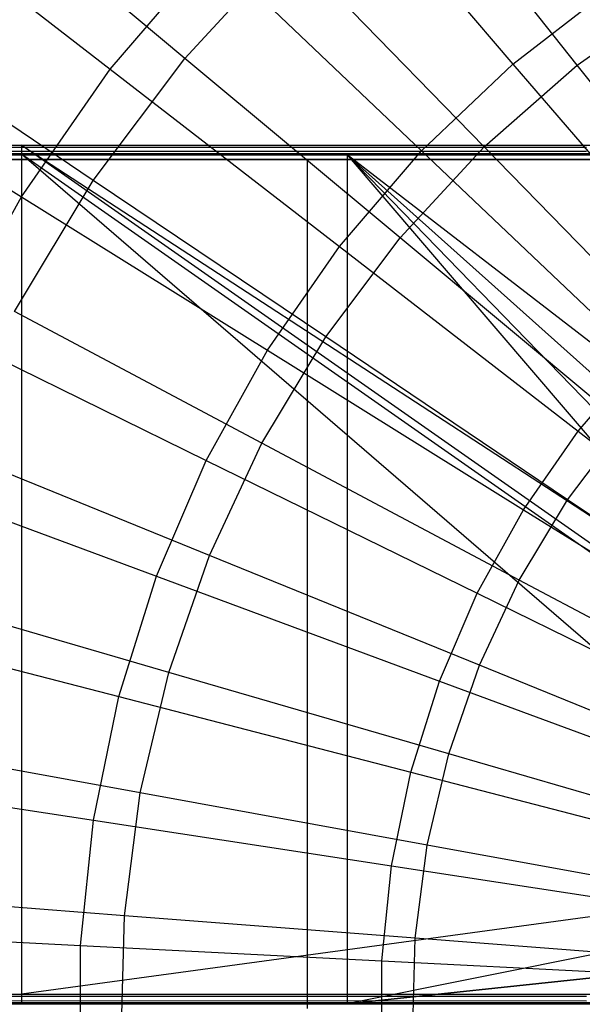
# Model space of a CAD drawing. Extents: x 0.1 to 16.1, y -7 to 7.
# Tile 46 of 108: x 6.851 to 7.381, y 0.004 to 0.932. Entities that reach past the tile are written whole.
import ezdxf

# ---------------------------------------------------------------- set-up
doc = ezdxf.new("R2010")
doc.units = 0
doc.header["$LTSCALE"] = 2.54
doc.layers.get('0').update_dxf_attribs({"color": 13, "linetype": 'CONTINUOUS'})

# ---------------------------------------------------------------- blocks, each defined once
blk = doc.blocks.new('DROPS_WOOD_C_PM_STL')
at = {"color": 0}
for p, q in [((7.13814, 1.09714, 2.50087), (7.31604, 0.88991, 2.37903)), ((7.13814, 1.09714, 2.50087), (7.31604, 0.88991, 2.37903)), ((7.37654, 0.8888, 2.47104), (7.21267, 1.09584, 2.58844)), ((7.37654, 0.8888, 2.47104), (7.21267, 1.09584, 2.58844)), ((7.00685, 0.89526, 2.58844), (6.81449, 1.05573, 2.73246)), ((7.00685, 0.89526, 2.58844), (6.81449, 1.05573, 2.73246)), ((6.73168, 1.04367, 2.65023), (6.93657, 0.88508, 2.50087)), ((6.73168, 1.04367, 2.65023), (6.93657, 0.88508, 2.50087)), ((6.93657, 0.88508, 2.50087), (7.03198, 0.99622, 2.50087)), ((6.93657, 0.88508, 2.50087), (7.03198, 0.99622, 2.50087)), ((7.00685, 0.89526, 2.58844), (7.10459, 1.00085, 2.58844)), ((7.00685, 0.89526, 2.58844), (7.10459, 1.00085, 2.58844)), ((7.03198, 0.99622, 2.50087), (7.22993, 0.80805, 2.37903)), ((7.03198, 0.99622, 2.50087), (7.22993, 0.80805, 2.37903)), ((7.28888, 0.81176, 2.47104), (7.10459, 1.00085, 2.58844)), ((7.28888, 0.81176, 2.47104), (7.10459, 1.00085, 2.58844)), ((7.31604, 0.88991, 2.37903), (7.40999, 0.96263, 2.37903)), ((7.31604, 0.88991, 2.37903), (7.40999, 0.96263, 2.37903)), ((7.37654, 0.8888, 2.47104), (7.47165, 0.95642, 2.47104)), ((7.37654, 0.8888, 2.47104), (7.47165, 0.95642, 2.47104)), ((6.92049, 0.78017, 2.58844), (6.71264, 0.92002, 2.73246)), ((6.92049, 0.78017, 2.58844), (6.71264, 0.92002, 2.73246)), ((6.63301, 0.90191, 2.65023), (6.85289, 0.76486, 2.50087)), ((6.63301, 0.90191, 2.65023), (6.85289, 0.76486, 2.50087)), ((6.92049, 0.78017, 2.58844), (7.00685, 0.89526, 2.58844)), ((6.92049, 0.78017, 2.58844), (7.00685, 0.89526, 2.58844)), ((7.2096, 0.72611, 2.47104), (7.00685, 0.89526, 2.58844)), ((7.2096, 0.72611, 2.47104), (7.00685, 0.89526, 2.58844)), ((6.85289, 0.76486, 2.50087), (6.93657, 0.88508, 2.50087)), ((6.85289, 0.76486, 2.50087), (6.93657, 0.88508, 2.50087)), ((6.93657, 0.88508, 2.50087), (7.15254, 0.71791, 2.37903)), ((6.93657, 0.88508, 2.50087), (7.15254, 0.71791, 2.37903)), ((7.22993, 0.80805, 2.37903), (7.31604, 0.88991, 2.37903)), ((7.22993, 0.80805, 2.37903), (7.31604, 0.88991, 2.37903)), ((7.28888, 0.81176, 2.47104), (7.37654, 0.8888, 2.47104)), ((7.28888, 0.81176, 2.47104), (7.37654, 0.8888, 2.47104)), ((7.31604, 0.88991, 2.37903), (7.50117, 0.67425, 2.286)), ((7.31604, 0.88991, 2.37903), (7.50117, 0.67425, 2.286)), ((7.54705, 0.67337, 2.38151), (7.37654, 0.8888, 2.47104)), ((7.54705, 0.67337, 2.38151), (7.37654, 0.8888, 2.47104)), ((5.8907, 0.81347, 29.67233), (6.85287, 0.81358, 29.46161)), ((5.8907, 0.81347, 29.67233), (6.85287, 0.81358, 29.46161)), ((6.71192, 0.81144, 33.60817), (7.38541, 0.81153, 33.4277)), ((6.71192, 0.81144, 33.60817), (7.38541, 0.81153, 33.4277)), ((7.38541, 0.80747, 41.30617), (6.71192, 0.80757, 41.1257)), ((7.38541, 0.80747, 41.30617), (6.71192, 0.80757, 41.1257)), ((6.85287, 0.81358, 29.46161), (7.83364, 0.81362, 29.37073)), ((6.85287, 0.81358, 29.46161), (7.83364, 0.81362, 29.37073)), ((7.80971, 0.14379, 29.37116), (6.85287, 0.81358, 29.46161)), ((6.85287, 0.81358, 29.46161), (7.82881, 0.17765, 29.37055)), ((6.85287, 0.81358, 29.46161), (7.82881, 0.17765, 29.37055)), ((6.85287, 0.81358, 29.46161), (6.85287, 0.01358, 29.4612)), ((6.85287, 0.81358, 29.46161), (6.85287, 0.01358, 29.4612)), ((7.80971, 0.14379, 29.37116), (6.85287, 0.81358, 29.46161)), ((7.15254, 0.71791, 2.37903), (7.22993, 0.80805, 2.37903)), ((7.15254, 0.71791, 2.37903), (7.22993, 0.80805, 2.37903)), ((7.2096, 0.72611, 2.47104), (7.28888, 0.81176, 2.47104)), ((7.2096, 0.72611, 2.47104), (7.28888, 0.81176, 2.47104)), ((7.22993, 0.80805, 2.37903), (7.43593, 0.61223, 2.286)), ((7.22993, 0.80805, 2.37903), (7.43593, 0.61223, 2.286)), ((7.48064, 0.615, 2.38151), (7.28888, 0.81176, 2.47104)), ((7.48064, 0.615, 2.38151), (7.28888, 0.81176, 2.47104)), ((6.85287, 0.80543, 45.27226), (5.8907, 0.80554, 45.06154)), ((6.85287, 0.80543, 45.27226), (5.8907, 0.80554, 45.06154)), ((6.43802, 0.80445, 16.58025), (7.15965, 0.80445, 16.42222)), ((7.15965, 0.80445, 28.2802), (6.43802, 0.80445, 28.12216)), ((7.15965, 0.80445, 28.2802), (6.43802, 0.80445, 28.12216)), ((6.43802, 0.80445, 16.58025), (7.15965, 0.80445, 16.42222)), ((6.71575, 0.8, 34.15374), (7.12218, 0.8, 34.01052)), ((7.12218, 0.8, 40.7433), (6.71575, 0.8, 40.60008)), ((7.12218, 0.8, 40.7433), (6.71575, 0.8, 40.60008)), ((6.71575, 0.8, 34.15374), (7.12218, 0.8, 34.01052)), ((7.83364, 0.80538, 45.36314), (6.85287, 0.80543, 45.27226)), ((6.85287, 0.80543, 45.27226), (7.80971, 0.13555, 45.36202)), ((6.85287, 0.80543, 45.27226), (7.80971, 0.13555, 45.36202)), ((6.85287, 0.80543, 45.27226), (7.78, 0.00538, 45.36089)), ((6.85287, 0.80543, 45.27226), (7.78, 0.00538, 45.36089)), ((6.85287, 0.80543, 45.27226), (6.85287, 0.00543, 45.27184)), ((6.85287, 0.80543, 45.27226), (6.85287, 0.00543, 45.27184)), ((7.83364, 0.80538, 45.36314), (6.85287, 0.80543, 45.27226)), ((7.12218, 0.8, 34.01052), (7.12218, 0, 34.01052)), ((7.12218, 0.8, 34.01052), (7.54313, 0.8, 33.91833)), ((7.12218, 0.8, 34.01052), (7.12218, 0, 34.01052)), ((7.54313, 0.8, 40.83549), (7.12218, 0.8, 40.7433)), ((7.12218, 0.8, 40.7433), (7.12218, 0, 40.7433)), ((7.12218, 0.8, 40.7433), (7.12218, 0, 40.7433)), ((7.54313, 0.8, 40.83549), (7.12218, 0.8, 40.7433)), ((7.12218, 0.8, 34.01052), (7.54313, 0.8, 33.91833)), ((7.89295, 0.239, 16.35412), (7.15965, 0.80445, 16.42222)), ((7.15965, 0.80445, 16.42222), (7.89523, 0.80445, 16.35405)), ((7.89295, 0.239, 16.35412), (7.15965, 0.80445, 16.42222)), ((7.84538, 0.19141, 16.3558), (7.15965, 0.80445, 16.42222)), ((7.84538, 0.19141, 16.3558), (7.15965, 0.80445, 16.42222)), ((7.80971, 0.13462, 16.3573), (7.15965, 0.80445, 16.42222)), ((7.80971, 0.13462, 28.34512), (7.15965, 0.80445, 28.2802)), ((7.15965, 0.80445, 28.2802), (7.7875, 0.07111, 28.34407)), ((7.80971, 0.13462, 28.34512), (7.15965, 0.80445, 28.2802)), ((7.84545, 0.1915, 28.34662), (7.15965, 0.80445, 28.2802)), ((7.84545, 0.1915, 28.34662), (7.15965, 0.80445, 28.2802)), ((7.89523, 0.80445, 28.34836), (7.15965, 0.80445, 28.2802)), ((7.15965, 0.80445, 16.42222), (7.15965, 0.00445, 16.42222)), ((7.15965, 0.80445, 16.42222), (7.15965, 0.00445, 16.42222)), ((7.80971, 0.13462, 16.3573), (7.15965, 0.80445, 16.42222)), ((7.15965, 0.80445, 28.2802), (7.7875, 0.07111, 28.34407)), ((7.15965, 0.80445, 28.2802), (7.15965, 0.00445, 28.2802)), ((7.15965, 0.80445, 28.2802), (7.15965, 0.00445, 28.2802)), ((7.89523, 0.80445, 28.34836), (7.15965, 0.80445, 28.2802)), ((7.15965, 0.80445, 16.42222), (7.89523, 0.80445, 16.35405)), ((6.84642, 0.65681, 2.58844), (6.92049, 0.78017, 2.58844)), ((6.84642, 0.65681, 2.58844), (6.92049, 0.78017, 2.58844)), ((7.13956, 0.63277, 2.47104), (6.92049, 0.78017, 2.58844)), ((7.13956, 0.63277, 2.47104), (6.92049, 0.78017, 2.58844)), ((6.78181, 0.63679, 2.50087), (6.85289, 0.76486, 2.50087)), ((6.78181, 0.63679, 2.50087), (6.85289, 0.76486, 2.50087)), ((6.85289, 0.76486, 2.50087), (7.08467, 0.62039, 2.37903)), ((6.85289, 0.76486, 2.50087), (7.08467, 0.62039, 2.37903)), ((7.13956, 0.63277, 2.47104), (7.2096, 0.72611, 2.47104)), ((7.13956, 0.63277, 2.47104), (7.2096, 0.72611, 2.47104)), ((7.42058, 0.55011, 2.38151), (7.2096, 0.72611, 2.47104)), ((7.42058, 0.55011, 2.38151), (7.2096, 0.72611, 2.47104)), ((7.08467, 0.62039, 2.37903), (7.15254, 0.71791, 2.37903)), ((7.08467, 0.62039, 2.37903), (7.15254, 0.71791, 2.37903)), ((7.15254, 0.71791, 2.37903), (7.3773, 0.54393, 2.286)), ((7.15254, 0.71791, 2.37903), (7.3773, 0.54393, 2.286)), ((7.07948, 0.53272, 2.47104), (6.84642, 0.65681, 2.58844)), ((7.07948, 0.53272, 2.47104), (6.84642, 0.65681, 2.58844)), ((6.78181, 0.63679, 2.50087), (7.02701, 0.51652, 2.37903)), ((6.78181, 0.63679, 2.50087), (7.02701, 0.51652, 2.37903)), ((7.07948, 0.53272, 2.47104), (7.13956, 0.63277, 2.47104)), ((7.07948, 0.53272, 2.47104), (7.13956, 0.63277, 2.47104)), ((7.36751, 0.4794, 2.38151), (7.13956, 0.63277, 2.47104)), ((7.36751, 0.4794, 2.38151), (7.13956, 0.63277, 2.47104)), ((7.02701, 0.51652, 2.37903), (7.08467, 0.62039, 2.37903)), ((7.02701, 0.51652, 2.37903), (7.08467, 0.62039, 2.37903)), ((7.08467, 0.62039, 2.37903), (7.32587, 0.47005, 2.286)), ((7.08467, 0.62039, 2.37903), (7.32587, 0.47005, 2.286)), ((7.3773, 0.54393, 2.286), (7.43593, 0.61223, 2.286)), ((7.3773, 0.54393, 2.286), (7.43593, 0.61223, 2.286)), ((7.36751, 0.4794, 2.38151), (7.42058, 0.55011, 2.38151)), ((7.36751, 0.4794, 2.38151), (7.42058, 0.55011, 2.38151)), ((7.32587, 0.47005, 2.286), (7.3773, 0.54393, 2.286)), ((7.32587, 0.47005, 2.286), (7.3773, 0.54393, 2.286)), ((7.3773, 0.54393, 2.286), (7.60844, 0.36501, 2.22278)), ((7.3773, 0.54393, 2.286), (7.60844, 0.36501, 2.22278)), ((7.03001, 0.42702, 2.47104), (7.07948, 0.53272, 2.47104)), ((7.03001, 0.42702, 2.47104), (7.07948, 0.53272, 2.47104)), ((7.32199, 0.4036, 2.38151), (7.07948, 0.53272, 2.47104)), ((7.32199, 0.4036, 2.38151), (7.07948, 0.53272, 2.47104)), ((7.03001, 0.42702, 2.47104), (6.78542, 0.52649, 2.58844)), ((7.03001, 0.42702, 2.47104), (6.78542, 0.52649, 2.58844)), ((6.98016, 0.40734, 2.37903), (7.02701, 0.51652, 2.37903)), ((6.98016, 0.40734, 2.37903), (7.02701, 0.51652, 2.37903)), ((7.02701, 0.51652, 2.37903), (7.28219, 0.39134, 2.286)), ((7.02701, 0.51652, 2.37903), (7.28219, 0.39134, 2.286)), ((6.72404, 0.50219, 2.50087), (6.98016, 0.40734, 2.37903)), ((6.72404, 0.50219, 2.50087), (6.98016, 0.40734, 2.37903)), ((7.32199, 0.4036, 2.38151), (7.36751, 0.4794, 2.38151)), ((7.32199, 0.4036, 2.38151), (7.36751, 0.4794, 2.38151)), ((7.60191, 0.32168, 2.32083), (7.36751, 0.4794, 2.38151)), ((7.60191, 0.32168, 2.32083), (7.36751, 0.4794, 2.38151)), ((7.28219, 0.39134, 2.286), (7.32587, 0.47005, 2.286)), ((7.28219, 0.39134, 2.286), (7.32587, 0.47005, 2.286)), ((7.32587, 0.47005, 2.286), (7.57394, 0.31543, 2.22278)), ((7.32587, 0.47005, 2.286), (7.57394, 0.31543, 2.22278)), ((6.99167, 0.3168, 2.47104), (7.03001, 0.42702, 2.47104)), ((6.99167, 0.3168, 2.47104), (7.03001, 0.42702, 2.47104)), ((7.28451, 0.32352, 2.38151), (7.03001, 0.42702, 2.47104)), ((7.28451, 0.32352, 2.38151), (7.03001, 0.42702, 2.47104)), ((6.94459, 0.29398, 2.37903), (6.98016, 0.40734, 2.37903)), ((6.94459, 0.29398, 2.37903), (6.98016, 0.40734, 2.37903)), ((6.98016, 0.40734, 2.37903), (7.24669, 0.30862, 2.286)), ((6.98016, 0.40734, 2.37903), (7.24669, 0.30862, 2.286)), ((7.28451, 0.32352, 2.38151), (7.32199, 0.4036, 2.38151)), ((7.28451, 0.32352, 2.38151), (7.32199, 0.4036, 2.38151)), ((7.57137, 0.27082, 2.32083), (7.32199, 0.4036, 2.38151)), ((7.57137, 0.27082, 2.32083), (7.32199, 0.4036, 2.38151)), ((6.99167, 0.3168, 2.47104), (6.73815, 0.39059, 2.58844)), ((6.99167, 0.3168, 2.47104), (6.73815, 0.39059, 2.58844)), ((7.24669, 0.30862, 2.286), (7.28219, 0.39134, 2.286)), ((7.24669, 0.30862, 2.286), (7.28219, 0.39134, 2.286)), ((7.28219, 0.39134, 2.286), (7.54462, 0.26262, 2.22278)), ((7.28219, 0.39134, 2.286), (7.54462, 0.26262, 2.22278)), ((6.68019, 0.36243, 2.50087), (6.94459, 0.29398, 2.37903)), ((6.68019, 0.36243, 2.50087), (6.94459, 0.29398, 2.37903)), ((6.96486, 0.20322, 2.47104), (6.99167, 0.3168, 2.47104)), ((6.96486, 0.20322, 2.47104), (6.99167, 0.3168, 2.47104)), ((7.25546, 0.24001, 2.38151), (6.99167, 0.3168, 2.47104)), ((7.25546, 0.24001, 2.38151), (6.99167, 0.3168, 2.47104)), ((7.25546, 0.24001, 2.38151), (7.28451, 0.32352, 2.38151)), ((7.25546, 0.24001, 2.38151), (7.28451, 0.32352, 2.38151)), ((7.54622, 0.21708, 2.32083), (7.28451, 0.32352, 2.38151)), ((7.54622, 0.21708, 2.32083), (7.28451, 0.32352, 2.38151)), ((7.21974, 0.22274, 2.286), (7.24669, 0.30862, 2.286)), ((7.21974, 0.22274, 2.286), (7.24669, 0.30862, 2.286)), ((7.24669, 0.30862, 2.286), (7.5208, 0.20711, 2.22278)), ((7.24669, 0.30862, 2.286), (7.5208, 0.20711, 2.22278)), ((6.92068, 0.1776, 2.37903), (6.94459, 0.29398, 2.37903)), ((6.92068, 0.1776, 2.37903), (6.94459, 0.29398, 2.37903)), ((6.94459, 0.29398, 2.37903), (7.21974, 0.22274, 2.286)), ((6.94459, 0.29398, 2.37903), (7.21974, 0.22274, 2.286)), ((6.96486, 0.20322, 2.47104), (6.7051, 0.25055, 2.58844)), ((6.96486, 0.20322, 2.47104), (6.7051, 0.25055, 2.58844)), ((7.23516, 0.15396, 2.38151), (7.25546, 0.24001, 2.38151)), ((7.23516, 0.15396, 2.38151), (7.25546, 0.24001, 2.38151)), ((7.52673, 0.16105, 2.32083), (7.25546, 0.24001, 2.38151)), ((7.52673, 0.16105, 2.32083), (7.25546, 0.24001, 2.38151)), ((7.20162, 0.13456, 2.286), (7.21974, 0.22274, 2.286)), ((7.20162, 0.13456, 2.286), (7.21974, 0.22274, 2.286)), ((7.21974, 0.22274, 2.286), (7.50272, 0.14947, 2.22278)), ((7.21974, 0.22274, 2.286), (7.50272, 0.14947, 2.22278)), ((6.65071, 0.21896, 2.50087), (6.92068, 0.1776, 2.37903)), ((6.65071, 0.21896, 2.50087), (6.92068, 0.1776, 2.37903)), ((6.94988, 0.08748, 2.47104), (6.96486, 0.20322, 2.47104)), ((6.94988, 0.08748, 2.47104), (6.96486, 0.20322, 2.47104)), ((7.23516, 0.15396, 2.38151), (6.96486, 0.20322, 2.47104)), ((7.23516, 0.15396, 2.38151), (6.96486, 0.20322, 2.47104)), ((6.90866, 0.0594, 2.37903), (6.92068, 0.1776, 2.37903)), ((6.90866, 0.0594, 2.37903), (6.92068, 0.1776, 2.37903)), ((6.92068, 0.1776, 2.37903), (7.20162, 0.13456, 2.286)), ((6.92068, 0.1776, 2.37903), (7.20162, 0.13456, 2.286)), ((7.22381, 0.06627, 2.38151), (7.23516, 0.15396, 2.38151)), ((7.22381, 0.06627, 2.38151), (7.23516, 0.15396, 2.38151)), ((7.5131, 0.10331, 2.32083), (7.23516, 0.15396, 2.38151)), ((7.5131, 0.10331, 2.32083), (7.23516, 0.15396, 2.38151)), ((7.80971, 0.14379, 29.37116), (6.85287, 0.01358, 29.4612)), ((7.80971, 0.14379, 29.37116), (6.85287, 0.01358, 29.4612)), ((7.80971, 0.13462, 16.3573), (7.15965, 0.00445, 16.42222)), ((7.80971, 0.13462, 16.3573), (7.15965, 0.00445, 16.42222)), ((7.19252, 0.04501, 2.286), (7.20162, 0.13456, 2.286)), ((7.19252, 0.04501, 2.286), (7.20162, 0.13456, 2.286)), ((7.20162, 0.13456, 2.286), (7.49056, 0.0903, 2.22278)), ((7.20162, 0.13456, 2.286), (7.49056, 0.0903, 2.22278)), ((6.94988, 0.08748, 2.47104), (6.68662, 0.10786, 2.58844)), ((6.94988, 0.08748, 2.47104), (6.68662, 0.10786, 2.58844)), ((6.94687, -0.02919, 2.47104), (6.94988, 0.08748, 2.47104)), ((6.94687, -0.02919, 2.47104), (6.94988, 0.08748, 2.47104)), ((7.22381, 0.06627, 2.38151), (6.94988, 0.08748, 2.47104)), ((7.22381, 0.06627, 2.38151), (6.94988, 0.08748, 2.47104)), ((6.63589, 0.07324, 2.50087), (6.90866, 0.0594, 2.37903)), ((6.63589, 0.07324, 2.50087), (6.90866, 0.0594, 2.37903)), ((7.15965, 0.00445, 16.42222), (7.78757, 0.0714, 16.35834)), ((7.15965, 0.00445, 16.42222), (7.78757, 0.0714, 16.35834)), ((7.7875, 0.07111, 28.34407), (7.15965, 0.00445, 28.2802)), ((7.7875, 0.07111, 28.34407), (7.15965, 0.00445, 28.2802)), ((7.22153, -0.02211, 2.38151), (7.22381, 0.06627, 2.38151)), ((7.22153, -0.02211, 2.38151), (7.22381, 0.06627, 2.38151)), ((7.50548, 0.04447, 2.32083), (7.22381, 0.06627, 2.38151)), ((7.50548, 0.04447, 2.32083), (7.22381, 0.06627, 2.38151)), ((6.90866, -0.0594, 2.37903), (6.90866, 0.0594, 2.37903)), ((6.90866, 0.0594, 2.37903), (7.19252, 0.04501, 2.286)), ((6.90866, 0.0594, 2.37903), (7.19252, 0.04501, 2.286)), ((6.90866, -0.0594, 2.37903), (6.90866, 0.0594, 2.37903)), ((7.19252, -0.04501, 2.286), (7.19252, 0.04501, 2.286)), ((7.19252, 0.04501, 2.286), (7.48444, 0.0302, 2.22278)), ((7.19252, 0.04501, 2.286), (7.48444, 0.0302, 2.22278)), ((7.19252, -0.04501, 2.286), (7.19252, 0.04501, 2.286)), ((5.8907, 0.01347, 29.67192), (6.85287, 0.01358, 29.4612)), ((5.8907, 0.01347, 29.67192), (6.85287, 0.01358, 29.4612)), ((7.38541, 0.01153, 33.42729), (6.71192, 0.01144, 33.60775)), ((7.38541, 0.01153, 33.42729), (6.71192, 0.01144, 33.60775)), ((6.85287, 0.01358, 29.4612), (7.78, 0.01362, 29.37215)), ((6.85287, 0.01358, 29.4612), (7.78, 0.01362, 29.37215)), ((6.85287, 0.00543, 45.27184), (5.8907, 0.00554, 45.06113)), ((6.85287, 0.00543, 45.27184), (5.8907, 0.00554, 45.06113)), ((7.15965, 0.00445, 16.42222), (6.43802, 0.00445, 16.58025)), ((6.43802, 0.00445, 28.12216), (7.15965, 0.00445, 28.2802)), ((7.15965, 0.00445, 16.42222), (6.43802, 0.00445, 16.58025)), ((6.43802, 0.00445, 28.12216), (7.15965, 0.00445, 28.2802)), ((6.71192, 0.00757, 41.12529), (7.38541, 0.00747, 41.30575)), ((6.71192, 0.00757, 41.12529), (7.38541, 0.00747, 41.30575)), ((7.78, 0.00538, 45.36089), (6.85287, 0.00543, 45.27184)), ((7.78, 0.00538, 45.36089), (6.85287, 0.00543, 45.27184)), ((7.78, 0.00445, 16.35871), (7.15965, 0.00445, 16.42222)), ((7.15965, 0.00445, 28.2802), (7.78, 0.00445, 28.3437)), ((7.78, 0.00445, 16.35871), (7.15965, 0.00445, 16.42222)), ((7.15965, 0.00445, 28.2802), (7.78, 0.00445, 28.3437))]:
    blk.add_line(p, q, dxfattribs=at)

msp = doc.modelspace()

# ---------------------------------------------------------------- block references
at = {"color": 0}
msp.add_blockref('DROPS_WOOD_C_PM_STL', (0, 0), dxfattribs=at)

doc.saveas('drawing.dxf')
